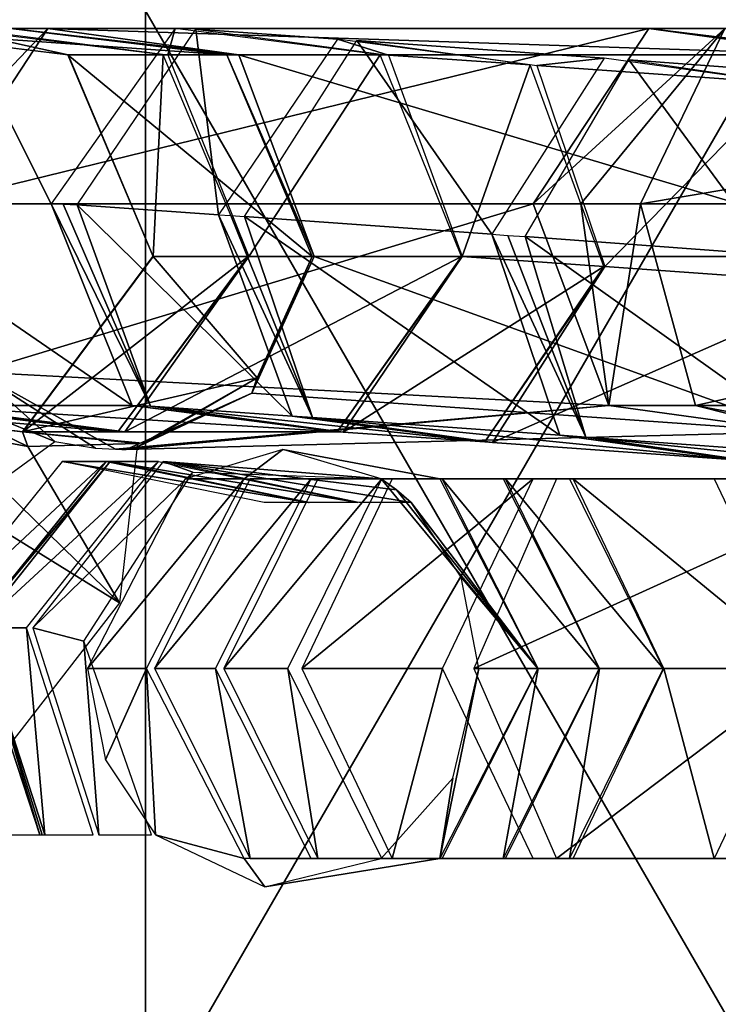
# Model space of a CAD drawing. Header units: millimetres. Extents: x -28.2 to 28.2, y -16.2 to 42.5.
# Tile 6 of 21: x -11.9 to -9.5, y 16.4 to 19.8. Entities that reach past the tile are written whole.
import ezdxf

# ---------------------------------------------------------------- set-up
doc = ezdxf.new("R2010")
doc.units = ezdxf.units.MM
doc.header["$LTSCALE"] = 65.185185
for name, color, linetype in [('132', 7, 'CONTINUOUS'), ('133', 7, 'CONTINUOUS'), ('134', 7, 'CONTINUOUS'), ('135', 7, 'CONTINUOUS'), ('136', 7, 'CONTINUOUS'), ('137', 7, 'CONTINUOUS'), ('138', 7, 'CONTINUOUS'), ('139', 7, 'CONTINUOUS'), ('140', 7, 'CONTINUOUS'), ('141', 7, 'CONTINUOUS'), ('243', 7, 'CONTINUOUS'), ('244', 7, 'CONTINUOUS'), ('245', 7, 'CONTINUOUS'), ('246', 7, 'CONTINUOUS'), ('247', 7, 'CONTINUOUS'), ('248', 7, 'CONTINUOUS'), ('249', 7, 'CONTINUOUS'), ('250', 7, 'CONTINUOUS'), ('251', 7, 'CONTINUOUS'), ('252', 7, 'CONTINUOUS'), ('253', 7, 'CONTINUOUS'), ('254', 7, 'CONTINUOUS'), ('255', 7, 'CONTINUOUS'), ('256', 7, 'CONTINUOUS'), ('257', 7, 'CONTINUOUS'), ('258', 7, 'CONTINUOUS'), ('259', 7, 'CONTINUOUS'), ('260', 7, 'CONTINUOUS'), ('261', 7, 'CONTINUOUS'), ('262', 7, 'CONTINUOUS'), ('263', 7, 'CONTINUOUS'), ('264', 7, 'CONTINUOUS'), ('265', 7, 'CONTINUOUS'), ('266', 7, 'CONTINUOUS'), ('334', 7, 'CONTINUOUS'), ('335', 7, 'CONTINUOUS'), ('336', 7, 'CONTINUOUS'), ('337', 7, 'CONTINUOUS'), ('338', 7, 'CONTINUOUS'), ('339', 7, 'CONTINUOUS'), ('4', 7, 'CONTINUOUS'), ('6', 7, 'CONTINUOUS')]:
    doc.layers.add(name, color=color, linetype=linetype)

msp = doc.modelspace()

# ---------------------------------------------------------------- linework, layer by layer
at = {"layer": '132', "linetype": 'Continuous'}
for points in [[(-11.3644, 18.199, 5.5011), (-11.1625, 18.1995, 5.8975), (-11.0304, 18.3, 5.3319), (-11.3644, 18.199, 5.5011)], [(-11.1625, 18.1995, 5.8975), (-10.4935, 18.1995, 5.5585), (-11.0304, 18.3, 5.3319), (-11.1625, 18.1995, 5.8975)], [(-11.0304, 18.3, 5.3319), (-10.4935, 18.1995, 5.5585), (-10.6945, 18.1995, 5.1617), (-11.0304, 18.3, 5.3319)], [(-11.6981, 17.55, 5.6702), (-11.1625, 18.1995, 5.8975), (-11.3644, 18.199, 5.5011), (-11.6981, 17.55, 5.6702)], [(-11.497, 17.55, 6.0671), (-11.1625, 18.1995, 5.8975), (-11.6981, 17.55, 5.6702), (-11.497, 17.55, 6.0671)], [(-10.4935, 18.1995, 5.5585), (-10.159, 17.55, 5.389), (-10.6945, 18.1995, 5.1617), (-10.4935, 18.1995, 5.5585)], [(-10.6945, 18.1995, 5.1617), (-10.159, 17.55, 5.389), (-10.6416, 18.1616, 5.1349), (-10.6945, 18.1995, 5.1617)], [(-10.6416, 18.1616, 5.1349), (-10.159, 17.55, 5.389), (-10.5922, 18.118, 5.1099), (-10.6416, 18.1616, 5.1349)], [(-10.5922, 18.118, 5.1099), (-10.159, 17.55, 5.389), (-10.4208, 17.8623, 5.023), (-10.5922, 18.118, 5.1099)], [(-10.159, 17.55, 5.389), (-10.3601, 17.55, 4.9922), (-10.4208, 17.8623, 5.023), (-10.159, 17.55, 5.389)]]:
    msp.add_3dface(points, dxfattribs=at)
at = {"layer": '133', "linetype": 'Continuous'}
for points in [[(-11.497, 17.55, 6.0671), (-11.6981, 17.55, 5.6702), (-11.6372, 17.2375, 5.6394), (-11.497, 17.55, 6.0671)], [(-11.4657, 16.9818, 5.5525), (-11.497, 17.55, 6.0671), (-11.6372, 17.2375, 5.6394), (-11.4657, 16.9818, 5.5525)], [(-11.497, 17.55, 6.0671), (-11.4657, 16.9818, 5.5525), (-11.1625, 16.9005, 5.8975), (-11.497, 17.55, 6.0671)], [(-10.3601, 17.55, 4.9922), (-10.159, 17.55, 5.389), (-10.4935, 16.9005, 5.5585), (-10.3601, 17.55, 4.9922)], [(-10.4496, 17.1752, 5.0376), (-10.3601, 17.55, 4.9922), (-10.4935, 16.9005, 5.5585), (-10.4496, 17.1752, 5.0376)], [(-10.6945, 16.9005, 5.1617), (-10.4496, 17.1752, 5.0376), (-10.4935, 16.9005, 5.5585), (-10.6945, 16.9005, 5.1617)], [(-11.4657, 16.9818, 5.5525), (-11.092, 16.8033, 5.3631), (-11.1625, 16.9005, 5.8975), (-11.4657, 16.9818, 5.5525)], [(-11.1625, 16.9005, 5.8975), (-11.092, 16.8033, 5.3631), (-10.4935, 16.9005, 5.5585), (-11.1625, 16.9005, 5.8975)], [(-11.092, 16.8033, 5.3631), (-10.6945, 16.9005, 5.1617), (-10.4935, 16.9005, 5.5585), (-11.092, 16.8033, 5.3631)]]:
    msp.add_3dface(points, dxfattribs=at)
at = {"layer": '134', "linetype": 'Continuous'}
for points in [[(-11.2612, 17.55, 6.4943), (-10.9333, 18.1995, 6.3124), (-11.4697, 17.55, 6.1185), (-11.2612, 17.55, 6.4943)], [(-11.4697, 17.55, 6.1185), (-10.9333, 18.1995, 6.3124), (-11.1418, 18.1995, 5.9365), (-11.4697, 17.55, 6.1185)], [(-11.1418, 18.1995, 5.9365), (-10.2775, 18.1995, 5.9485), (-10.486, 18.1995, 5.5726), (-11.1418, 18.1995, 5.9365)], [(-10.9333, 18.1995, 6.3124), (-10.2775, 18.1995, 5.9485), (-11.1418, 18.1995, 5.9365), (-10.9333, 18.1995, 6.3124)], [(-9.9496, 17.55, 5.7665), (-10.1581, 17.55, 5.3907), (-10.486, 18.1995, 5.5726), (-9.9496, 17.55, 5.7665)], [(-10.2775, 18.1995, 5.9485), (-9.9496, 17.55, 5.7665), (-10.486, 18.1995, 5.5726), (-10.2775, 18.1995, 5.9485)]]:
    msp.add_3dface(points, dxfattribs=at)
at = {"layer": '135', "linetype": 'Continuous'}
for points in [[(-11.2612, 17.55, 6.4943), (-11.4697, 17.55, 6.1185), (-11.1418, 16.9005, 5.9365), (-11.2612, 17.55, 6.4943)], [(-10.9333, 16.9005, 6.3124), (-11.2612, 17.55, 6.4943), (-11.1418, 16.9005, 5.9365), (-10.9333, 16.9005, 6.3124)], [(-10.1581, 17.55, 5.3907), (-10.2775, 16.9005, 5.9485), (-10.486, 16.9005, 5.5726), (-10.1581, 17.55, 5.3907)], [(-10.1581, 17.55, 5.3907), (-9.9496, 17.55, 5.7665), (-10.2775, 16.9005, 5.9485), (-10.1581, 17.55, 5.3907)], [(-10.486, 16.9005, 5.5726), (-10.9333, 16.9005, 6.3124), (-11.1418, 16.9005, 5.9365), (-10.486, 16.9005, 5.5726)], [(-10.2775, 16.9005, 5.9485), (-10.9333, 16.9005, 6.3124), (-10.486, 16.9005, 5.5726), (-10.2775, 16.9005, 5.9485)]]:
    msp.add_3dface(points, dxfattribs=at)
at = {"layer": '136', "linetype": 'Continuous'}
for points in [[(-11.0134, 17.55, 6.906), (-10.6925, 18.1995, 6.7119), (-11.232, 17.55, 6.5447), (-11.0134, 17.55, 6.906)], [(-11.232, 17.55, 6.5447), (-10.6925, 18.1995, 6.7119), (-10.9111, 18.1995, 6.3505), (-11.232, 17.55, 6.5447)], [(-10.6925, 18.1995, 6.7119), (-10.0508, 18.1995, 6.3236), (-10.9111, 18.1995, 6.3505), (-10.6925, 18.1995, 6.7119)], [(-10.9111, 18.1995, 6.3505), (-10.0508, 18.1995, 6.3236), (-10.2695, 18.1995, 5.9623), (-10.9111, 18.1995, 6.3505)], [(-9.73, 17.55, 6.1295), (-9.9486, 17.55, 5.7682), (-10.2695, 18.1995, 5.9623), (-9.73, 17.55, 6.1295)], [(-10.0508, 18.1995, 6.3236), (-9.73, 17.55, 6.1295), (-10.2695, 18.1995, 5.9623), (-10.0508, 18.1995, 6.3236)]]:
    msp.add_3dface(points, dxfattribs=at)
at = {"layer": '137', "linetype": 'Continuous'}
for points in [[(-11.0134, 17.55, 6.906), (-11.232, 17.55, 6.5447), (-10.9111, 16.9005, 6.3505), (-11.0134, 17.55, 6.906)], [(-10.6925, 16.9005, 6.7119), (-11.0134, 17.55, 6.906), (-10.9111, 16.9005, 6.3505), (-10.6925, 16.9005, 6.7119)], [(-9.9486, 17.55, 5.7682), (-10.0508, 16.9005, 6.3236), (-10.2695, 16.9005, 5.9623), (-9.9486, 17.55, 5.7682)], [(-9.9486, 17.55, 5.7682), (-9.73, 17.55, 6.1295), (-10.0508, 16.9005, 6.3236), (-9.9486, 17.55, 5.7682)], [(-10.2695, 16.9005, 5.9623), (-10.6925, 16.9005, 6.7119), (-10.9111, 16.9005, 6.3505), (-10.2695, 16.9005, 5.9623)], [(-10.0508, 16.9005, 6.3236), (-10.6925, 16.9005, 6.7119), (-10.2695, 16.9005, 5.9623), (-10.0508, 16.9005, 6.3236)]]:
    msp.add_3dface(points, dxfattribs=at)
at = {"layer": '138', "linetype": 'Continuous'}
for points in [[(-10.4847, 17.55, 7.6823), (-10.1753, 18.1995, 7.4704), (-10.9661, 17.55, 6.9794), (-10.4847, 17.55, 7.6823)], [(-10.9661, 17.55, 6.9794), (-10.1753, 18.1995, 7.4704), (-10.6567, 18.1995, 6.7675), (-10.9661, 17.55, 6.9794)], [(-10.1753, 18.1995, 7.4704), (-9.5565, 18.1995, 7.0467), (-10.6567, 18.1995, 6.7675), (-10.1753, 18.1995, 7.4704)], [(-10.6567, 18.1995, 6.7675), (-9.5565, 18.1995, 7.0467), (-10.0379, 18.1995, 6.3437), (-10.6567, 18.1995, 6.7675)], [(-9.2471, 17.55, 6.8348), (-9.7285, 17.55, 6.1319), (-10.0379, 18.1995, 6.3437), (-9.2471, 17.55, 6.8348)], [(-9.5565, 18.1995, 7.0467), (-9.2471, 17.55, 6.8348), (-10.0379, 18.1995, 6.3437), (-9.5565, 18.1995, 7.0467)]]:
    msp.add_3dface(points, dxfattribs=at)
at = {"layer": '139', "linetype": 'Continuous'}
for points in [[(-10.4847, 17.55, 7.6823), (-10.9661, 17.55, 6.9794), (-10.6567, 16.9005, 6.7675), (-10.4847, 17.55, 7.6823)], [(-10.1753, 16.9005, 7.4704), (-10.4847, 17.55, 7.6823), (-10.6567, 16.9005, 6.7675), (-10.1753, 16.9005, 7.4704)], [(-9.7285, 17.55, 6.1319), (-9.5565, 16.9005, 7.0467), (-10.0379, 16.9005, 6.3437), (-9.7285, 17.55, 6.1319)], [(-9.7285, 17.55, 6.1319), (-9.2471, 17.55, 6.8348), (-9.5565, 16.9005, 7.0467), (-9.7285, 17.55, 6.1319)], [(-10.0379, 16.9005, 6.3437), (-10.1753, 16.9005, 7.4704), (-10.6567, 16.9005, 6.7675), (-10.0379, 16.9005, 6.3437)], [(-9.5565, 16.9005, 7.0467), (-10.1753, 16.9005, 7.4704), (-10.0379, 16.9005, 6.3437), (-9.5565, 16.9005, 7.0467)]]:
    msp.add_3dface(points, dxfattribs=at)
at = {"layer": '140', "linetype": 'Continuous'}
for points in [[(-9.2349, 17.55, 9.1424), (-8.9513, 18.1995, 8.8971), (-10.3782, 17.55, 7.8205), (-9.2349, 17.55, 9.1424)], [(-10.3782, 17.55, 7.8205), (-8.9513, 18.1995, 8.8971), (-10.0946, 18.1995, 7.5752), (-10.3782, 17.55, 7.8205)], [(-8.9513, 18.1995, 8.8971), (-8.384, 18.1995, 8.4065), (-10.0946, 18.1995, 7.5752), (-8.9513, 18.1995, 8.8971)], [(-10.0946, 18.1995, 7.5752), (-8.384, 18.1995, 8.4065), (-9.5273, 18.1995, 7.0846), (-10.0946, 18.1995, 7.5752)]]:
    msp.add_3dface(points, dxfattribs=at)
at = {"layer": '141', "linetype": 'Continuous'}
for points in [[(-9.2349, 17.55, 9.1424), (-10.3782, 17.55, 7.8205), (-10.0946, 16.9005, 7.5752), (-9.2349, 17.55, 9.1424)], [(-8.9513, 16.9005, 8.8971), (-9.2349, 17.55, 9.1424), (-10.0946, 16.9005, 7.5752), (-8.9513, 16.9005, 8.8971)], [(-9.5273, 16.9005, 7.0846), (-8.9513, 16.9005, 8.8971), (-10.0946, 16.9005, 7.5752), (-9.5273, 16.9005, 7.0846)]]:
    msp.add_3dface(points, dxfattribs=at)
at = {"layer": '243', "linetype": 'Continuous'}
for points in [[(-10.2018, 19.0278, -8.0508), (-9.8481, 19.6321, -7.782), (-9.3592, 18.9661, -9.0209), (-10.2018, 19.0278, -8.0508)], [(-9.3592, 18.9661, -9.0209), (-9.8481, 19.6321, -7.782), (-9.0055, 19.5704, -8.7521), (-9.3592, 18.9661, -9.0209)], [(-9.8481, 19.6321, -7.782), (-9.2878, 19.5507, -7.2901), (-9.0055, 19.5704, -8.7521), (-9.8481, 19.6321, -7.782)]]:
    msp.add_3dface(points, dxfattribs=at)
at = {"layer": '244', "linetype": 'Continuous'}
for points in [[(-10.2018, 19.0278, -8.0508), (-9.3592, 18.9661, -9.0209), (-9.1525, 18.2805, -8.7978), (-10.2018, 19.0278, -8.0508)], [(-9.9952, 18.3422, -7.8278), (-10.2018, 19.0278, -8.0508), (-9.1525, 18.2805, -8.7978), (-9.9952, 18.3422, -7.8278)], [(-8.5922, 18.1992, -8.3059), (-9.9952, 18.3422, -7.8278), (-9.1525, 18.2805, -8.7978), (-8.5922, 18.1992, -8.3059)], [(-9.4349, 18.2609, -7.3359), (-9.9952, 18.3422, -7.8278), (-8.5922, 18.1992, -8.3059), (-9.4349, 18.2609, -7.3359)]]:
    msp.add_3dface(points, dxfattribs=at)
at = {"layer": '245', "linetype": 'Continuous'}
for points in [[(-10.2612, 19.0321, -7.978), (-9.9952, 18.3422, -7.8278), (-10.3162, 19.0361, -7.9018), (-10.2612, 19.0321, -7.978)], [(-10.3162, 19.0361, -7.9018), (-9.9952, 18.3422, -7.8278), (-10.0841, 18.3486, -7.7119), (-10.3162, 19.0361, -7.9018)], [(-10.2018, 19.0278, -8.0508), (-9.9952, 18.3422, -7.8278), (-10.2612, 19.0321, -7.978), (-10.2018, 19.0278, -8.0508)], [(-9.9952, 18.3422, -7.8278), (-9.4349, 18.2609, -7.3359), (-10.0841, 18.3486, -7.7119), (-9.9952, 18.3422, -7.8278)], [(-10.0841, 18.3486, -7.7119), (-9.4349, 18.2609, -7.3359), (-9.4685, 18.2633, -7.2921), (-10.0841, 18.3486, -7.7119)]]:
    msp.add_3dface(points, dxfattribs=at)
at = {"layer": '246', "linetype": 'Continuous'}
for points in [[(-10.7779, 19.6987, -6.42), (-10.3162, 19.0361, -7.9018), (-11.1614, 19.0966, -6.6499), (-10.7779, 19.6987, -6.42)], [(-10.7779, 19.6987, -6.42), (-10.1622, 19.6134, -6.0002), (-9.9326, 19.6382, -7.6719), (-10.7779, 19.6987, -6.42)], [(-10.3162, 19.0361, -7.9018), (-10.7779, 19.6987, -6.42), (-9.9326, 19.6382, -7.6719), (-10.3162, 19.0361, -7.9018)], [(-9.9326, 19.6382, -7.6719), (-10.1622, 19.6134, -6.0002), (-9.317, 19.5529, -7.2521), (-9.9326, 19.6382, -7.6719)], [(-10.1622, 19.6134, -6.0002), (-9.9302, 18.9259, -5.8103), (-9.317, 19.5529, -7.2521), (-10.1622, 19.6134, -6.0002)], [(-9.9302, 18.9259, -5.8103), (-9.0849, 18.8654, -7.0622), (-9.317, 19.5529, -7.2521), (-9.9302, 18.9259, -5.8103)]]:
    msp.add_3dface(points, dxfattribs=at)
at = {"layer": '247', "linetype": 'Continuous'}
for points in [[(-11.1614, 19.0966, -6.6499), (-10.0841, 18.3486, -7.7119), (-10.9294, 18.4092, -6.46), (-11.1614, 19.0966, -6.6499)], [(-10.3162, 19.0361, -7.9018), (-10.0841, 18.3486, -7.7119), (-11.1614, 19.0966, -6.6499), (-10.3162, 19.0361, -7.9018)], [(-9.0849, 18.8654, -7.0622), (-9.9302, 18.9259, -5.8103), (-10.3137, 18.3238, -6.0402), (-9.0849, 18.8654, -7.0622)], [(-9.4685, 18.2633, -7.2921), (-9.0849, 18.8654, -7.0622), (-10.3137, 18.3238, -6.0402), (-9.4685, 18.2633, -7.2921)], [(-10.9294, 18.4092, -6.46), (-9.4685, 18.2633, -7.2921), (-10.3137, 18.3238, -6.0402), (-10.9294, 18.4092, -6.46)], [(-10.0841, 18.3486, -7.7119), (-9.4685, 18.2633, -7.2921), (-10.9294, 18.4092, -6.46), (-10.0841, 18.3486, -7.7119)]]:
    msp.add_3dface(points, dxfattribs=at)
at = {"layer": '248', "linetype": 'Continuous'}
for points in [[(-11.2503, 19.1029, -6.5009), (-10.9294, 18.4092, -6.46), (-10.9985, 18.414, -6.3441), (-11.2503, 19.1029, -6.5009)], [(-11.208, 19.0999, -6.5766), (-10.9294, 18.4092, -6.46), (-11.2503, 19.1029, -6.5009), (-11.208, 19.0999, -6.5766)], [(-11.1614, 19.0966, -6.6499), (-10.9294, 18.4092, -6.46), (-11.208, 19.0999, -6.5766), (-11.1614, 19.0966, -6.6499)], [(-9.9331, 18.9261, -5.8054), (-10.3399, 18.3257, -5.9964), (-9.9317, 18.926, -5.8079), (-9.9331, 18.9261, -5.8054)], [(-10.3399, 18.3257, -5.9964), (-9.9302, 18.9259, -5.8103), (-9.9317, 18.926, -5.8079), (-10.3399, 18.3257, -5.9964)], [(-10.3137, 18.3238, -6.0402), (-9.9302, 18.9259, -5.8103), (-10.3399, 18.3257, -5.9964), (-10.3137, 18.3238, -6.0402)], [(-10.9985, 18.414, -6.3441), (-10.3137, 18.3238, -6.0402), (-10.3399, 18.3257, -5.9964), (-10.9985, 18.414, -6.3441)], [(-10.9294, 18.4092, -6.46), (-10.3137, 18.3238, -6.0402), (-10.9985, 18.414, -6.3441), (-10.9294, 18.4092, -6.46)]]:
    msp.add_3dface(points, dxfattribs=at)
at = {"layer": '249', "linetype": 'Continuous'}
for points in [[(-11.3275, 19.737, -5.3846), (-11.2503, 19.1029, -6.5009), (-11.7343, 19.1365, -5.5756), (-11.3275, 19.737, -5.3846)], [(-11.3275, 19.737, -5.3846), (-10.6689, 19.6486, -5.0369), (-10.8435, 19.7033, -6.3099), (-11.3275, 19.737, -5.3846)], [(-11.2503, 19.1029, -6.5009), (-11.3275, 19.737, -5.3846), (-10.8435, 19.7033, -6.3099), (-11.2503, 19.1029, -6.5009)], [(-10.8435, 19.7033, -6.3099), (-10.6689, 19.6486, -5.0369), (-10.1849, 19.615, -5.9622), (-10.8435, 19.7033, -6.3099)], [(-10.6689, 19.6486, -5.0369), (-10.4171, 18.9598, -4.8801), (-10.1849, 19.615, -5.9622), (-10.6689, 19.6486, -5.0369)], [(-10.4171, 18.9598, -4.8801), (-9.9331, 18.9261, -5.8054), (-10.1849, 19.615, -5.9622), (-10.4171, 18.9598, -4.8801)]]:
    msp.add_3dface(points, dxfattribs=at)
at = {"layer": '250', "linetype": 'Continuous'}
for points in [[(-11.7343, 19.1365, -5.5756), (-10.9985, 18.414, -6.3441), (-11.4825, 18.4477, -5.4188), (-11.7343, 19.1365, -5.5756)], [(-11.2503, 19.1029, -6.5009), (-10.9985, 18.414, -6.3441), (-11.7343, 19.1365, -5.5756), (-11.2503, 19.1029, -6.5009)], [(-9.9331, 18.9261, -5.8054), (-10.4171, 18.9598, -4.8801), (-10.8239, 18.3593, -5.0711), (-9.9331, 18.9261, -5.8054)], [(-10.3399, 18.3257, -5.9964), (-9.9331, 18.9261, -5.8054), (-10.8239, 18.3593, -5.0711), (-10.3399, 18.3257, -5.9964)], [(-10.9985, 18.414, -6.3441), (-10.3399, 18.3257, -5.9964), (-11.4825, 18.4477, -5.4188), (-10.9985, 18.414, -6.3441)], [(-11.4825, 18.4477, -5.4188), (-10.3399, 18.3257, -5.9964), (-10.8239, 18.3593, -5.0711), (-11.4825, 18.4477, -5.4188)]]:
    msp.add_3dface(points, dxfattribs=at)
at = {"layer": '251', "linetype": 'Continuous'}
for points in [[(-11.7821, 19.1392, -5.4759), (-11.4825, 18.4477, -5.4188), (-11.8229, 19.1401, -5.3731), (-11.7821, 19.1392, -5.4759)], [(-11.8229, 19.1401, -5.3731), (-11.4825, 18.4477, -5.4188), (-11.5457, 18.4502, -5.2743), (-11.8229, 19.1401, -5.3731)], [(-11.7343, 19.1365, -5.5756), (-11.4825, 18.4477, -5.4188), (-11.7821, 19.1392, -5.4759), (-11.7343, 19.1365, -5.5756)], [(-10.4202, 18.9599, -4.873), (-10.8444, 18.3601, -5.0242), (-10.4188, 18.9599, -4.8766), (-10.4202, 18.9599, -4.873)], [(-10.8444, 18.3601, -5.0242), (-10.4171, 18.9598, -4.8801), (-10.4188, 18.9599, -4.8766), (-10.8444, 18.3601, -5.0242)], [(-10.8239, 18.3593, -5.0711), (-10.4171, 18.9598, -4.8801), (-10.8444, 18.3601, -5.0242), (-10.8239, 18.3593, -5.0711)], [(-11.5457, 18.4502, -5.2743), (-10.8239, 18.3593, -5.0711), (-10.8444, 18.3601, -5.0242), (-11.5457, 18.4502, -5.2743)], [(-11.4825, 18.4477, -5.4188), (-10.8239, 18.3593, -5.0711), (-11.5457, 18.4502, -5.2743), (-11.4825, 18.4477, -5.4188)]]:
    msp.add_3dface(points, dxfattribs=at)
at = {"layer": '252', "linetype": 'Continuous'}
for points in [[(-12.1252, 19.7399, -3.1841), (-11.8229, 19.1401, -5.3731), (-12.5494, 19.1401, -3.3354), (-12.1252, 19.7399, -3.1841)], [(-12.1252, 19.7399, -3.1841), (-11.4239, 19.6498, -2.9341), (-11.3987, 19.7399, -5.2219), (-12.1252, 19.7399, -3.1841)], [(-11.8229, 19.1401, -5.3731), (-12.1252, 19.7399, -3.1841), (-11.3987, 19.7399, -5.2219), (-11.8229, 19.1401, -5.3731)], [(-11.3987, 19.7399, -5.2219), (-11.4239, 19.6498, -2.9341), (-10.6974, 19.6498, -4.9718), (-11.3987, 19.7399, -5.2219)], [(-11.4239, 19.6498, -2.9341), (-11.1467, 18.9599, -2.8353), (-10.6974, 19.6498, -4.9718), (-11.4239, 19.6498, -2.9341)], [(-11.1467, 18.9599, -2.8353), (-10.4202, 18.9599, -4.873), (-10.6974, 19.6498, -4.9718), (-11.1467, 18.9599, -2.8353)]]:
    msp.add_3dface(points, dxfattribs=at)
at = {"layer": '253', "linetype": 'Continuous'}
for points in [[(-11.8229, 19.1401, -5.3731), (-11.5457, 18.4502, -5.2743), (-12.5494, 19.1401, -3.3354), (-11.8229, 19.1401, -5.3731)], [(-12.5494, 19.1401, -3.3354), (-11.5457, 18.4502, -5.2743), (-12.2722, 18.4502, -3.2365), (-12.5494, 19.1401, -3.3354)], [(-10.8444, 18.3601, -5.0242), (-10.4202, 18.9599, -4.873), (-11.5709, 18.3601, -2.9865), (-10.8444, 18.3601, -5.0242)], [(-10.4202, 18.9599, -4.873), (-11.1467, 18.9599, -2.8353), (-11.5709, 18.3601, -2.9865), (-10.4202, 18.9599, -4.873)], [(-11.5457, 18.4502, -5.2743), (-10.8444, 18.3601, -5.0242), (-12.2722, 18.4502, -3.2365), (-11.5457, 18.4502, -5.2743)], [(-12.2722, 18.4502, -3.2365), (-10.8444, 18.3601, -5.0242), (-11.5709, 18.3601, -2.9865), (-12.2722, 18.4502, -3.2365)]]:
    msp.add_3dface(points, dxfattribs=at)
at = {"layer": '254', "linetype": 'Continuous'}
for points in [[(-11.5942, 18.3601, -2.8946), (-11.1467, 18.9599, -2.8353), (-11.1482, 18.9599, -2.8303), (-11.5942, 18.3601, -2.8946)], [(-11.1493, 18.9599, -2.8252), (-11.5942, 18.3601, -2.8946), (-11.1482, 18.9599, -2.8303), (-11.1493, 18.9599, -2.8252)], [(-11.5709, 18.3601, -2.9865), (-11.1467, 18.9599, -2.8353), (-11.5942, 18.3601, -2.8946), (-11.5709, 18.3601, -2.9865)], [(-12.3299, 18.4502, -3.0094), (-11.5709, 18.3601, -2.9865), (-11.5942, 18.3601, -2.8946), (-12.3299, 18.4502, -3.0094)], [(-12.2722, 18.4502, -3.2365), (-11.5709, 18.3601, -2.9865), (-12.3299, 18.4502, -3.0094), (-12.2722, 18.4502, -3.2365)]]:
    msp.add_3dface(points, dxfattribs=at)
at = {"layer": '255', "linetype": 'Continuous'}
for points in [[(-12.5005, 19.7399, -0.9032), (-11.7649, 19.6498, -0.7884), (-12.1757, 19.7399, -2.9853), (-12.5005, 19.7399, -0.9032)], [(-12.1757, 19.7399, -2.9853), (-11.7649, 19.6498, -0.7884), (-11.44, 19.6498, -2.8706), (-12.1757, 19.7399, -2.9853)], [(-11.7649, 19.6498, -0.7884), (-11.4741, 18.9599, -0.743), (-11.44, 19.6498, -2.8706), (-11.7649, 19.6498, -0.7884)], [(-11.4741, 18.9599, -0.743), (-11.1493, 18.9599, -2.8252), (-11.44, 19.6498, -2.8706), (-11.4741, 18.9599, -0.743)]]:
    msp.add_3dface(points, dxfattribs=at)
at = {"layer": '256', "linetype": 'Continuous'}
for points in [[(-11.1493, 18.9599, -2.8252), (-11.4741, 18.9599, -0.743), (-11.9191, 18.3601, -0.8125), (-11.1493, 18.9599, -2.8252)], [(-11.5942, 18.3601, -2.8946), (-11.1493, 18.9599, -2.8252), (-11.9191, 18.3601, -0.8125), (-11.5942, 18.3601, -2.8946)], [(-12.6547, 18.4502, -0.9272), (-11.5942, 18.3601, -2.8946), (-11.9191, 18.3601, -0.8125), (-12.6547, 18.4502, -0.9272)], [(-12.3299, 18.4502, -3.0094), (-11.5942, 18.3601, -2.8946), (-12.6547, 18.4502, -0.9272), (-12.3299, 18.4502, -3.0094)]]:
    msp.add_3dface(points, dxfattribs=at)
at = {"layer": '257', "linetype": 'Continuous'}
for points in [[(-11.9191, 18.3601, -0.8125), (-11.4741, 18.9599, -0.743), (-11.921, 18.3601, -0.6705), (-11.9191, 18.3601, -0.8125)], [(-11.921, 18.3601, -0.6705), (-11.4741, 18.9599, -0.743), (-11.4748, 18.9599, -0.7353), (-11.921, 18.3601, -0.6705)], [(-11.4743, 18.9599, -0.7275), (-11.921, 18.3601, -0.6705), (-11.4748, 18.9599, -0.7353), (-11.4743, 18.9599, -0.7275)], [(-12.6547, 18.4502, -0.9272), (-11.9191, 18.3601, -0.8125), (-12.6596, 18.4502, -0.5764), (-12.6547, 18.4502, -0.9272)], [(-12.6596, 18.4502, -0.5764), (-11.9191, 18.3601, -0.8125), (-11.921, 18.3601, -0.6705), (-12.6596, 18.4502, -0.5764)]]:
    msp.add_3dface(points, dxfattribs=at)
at = {"layer": '258', "linetype": 'Continuous'}
for points in [[(-11.9603, 19.7399, 3.6758), (-11.2217, 19.6498, 3.5817), (-12.5048, 19.7399, -0.5961), (-11.9603, 19.7399, 3.6758)], [(-12.5048, 19.7399, -0.5961), (-11.2217, 19.6498, 3.5817), (-11.7662, 19.6498, -0.6903), (-12.5048, 19.7399, -0.5961)], [(-10.9298, 18.9599, 3.5445), (-11.4743, 18.9599, -0.7275), (-11.7662, 19.6498, -0.6903), (-10.9298, 18.9599, 3.5445)], [(-11.2217, 19.6498, 3.5817), (-10.9298, 18.9599, 3.5445), (-11.7662, 19.6498, -0.6903), (-11.2217, 19.6498, 3.5817)]]:
    msp.add_3dface(points, dxfattribs=at)
at = {"layer": '259', "linetype": 'Continuous'}
for points in [[(-11.921, 18.3601, -0.6705), (-11.4743, 18.9599, -0.7275), (-11.1183, 18.5451, 3.5685), (-11.921, 18.3601, -0.6705)], [(-11.4743, 18.9599, -0.7275), (-10.9298, 18.9599, 3.5445), (-11.1183, 18.5451, 3.5685), (-11.4743, 18.9599, -0.7275)], [(-12.3704, 18.5384, 2.4683), (-12.6596, 18.4502, -0.5764), (-11.9027, 18.31, 2.7674), (-12.3704, 18.5384, 2.4683)], [(-11.5105, 18.3207, 3.4916), (-11.921, 18.3601, -0.6705), (-11.1183, 18.5451, 3.5685), (-11.5105, 18.3207, 3.4916)], [(-11.5103, 18.3171, 3.6185), (-11.5105, 18.3207, 3.4916), (-11.1183, 18.5451, 3.5685), (-11.5103, 18.3171, 3.6185)], [(-12.6596, 18.4502, -0.5764), (-11.921, 18.3601, -0.6705), (-11.9027, 18.31, 2.7674), (-12.6596, 18.4502, -0.5764)], [(-11.5277, 18.3204, 3.3681), (-11.921, 18.3601, -0.6705), (-11.5105, 18.3207, 3.4916), (-11.5277, 18.3204, 3.3681)], [(-11.9027, 18.31, 2.7674), (-11.921, 18.3601, -0.6705), (-11.5277, 18.3204, 3.3681), (-11.9027, 18.31, 2.7674)]]:
    msp.add_3dface(points, dxfattribs=at)
at = {"layer": '260', "linetype": 'Continuous'}
for points in [[(-11.9603, 19.7399, 3.6758), (-12.407, 19.1401, 3.7328), (-11.8339, 19.7399, 4.0642), (-11.9603, 19.7399, 3.6758)], [(-11.8339, 19.7399, 4.0642), (-12.407, 19.1401, 3.7328), (-12.2287, 19.1401, 4.281), (-11.8339, 19.7399, 4.0642)], [(-11.2217, 19.6498, 3.5817), (-11.9603, 19.7399, 3.6758), (-11.1813, 19.6498, 3.7058), (-11.2217, 19.6498, 3.5817)], [(-11.1813, 19.6498, 3.7058), (-11.9603, 19.7399, 3.6758), (-11.8339, 19.7399, 4.0642), (-11.1813, 19.6498, 3.7058)], [(-10.9298, 18.9599, 3.5445), (-11.2217, 19.6498, 3.5817), (-10.9234, 18.9599, 3.5642), (-10.9298, 18.9599, 3.5445)], [(-10.9234, 18.9599, 3.5642), (-11.2217, 19.6498, 3.5817), (-11.1813, 19.6498, 3.7058), (-10.9234, 18.9599, 3.5642)], [(-11.1183, 18.5451, 3.5685), (-10.9298, 18.9599, 3.5445), (-11.1365, 18.4923, 3.6812), (-11.1183, 18.5451, 3.5685)], [(-11.1365, 18.4923, 3.6812), (-10.9298, 18.9599, 3.5445), (-10.9234, 18.9599, 3.5642), (-11.1365, 18.4923, 3.6812)], [(-11.8098, 18.327, 3.8911), (-12.0769, 18.5642, 4.1976), (-12.0515, 18.4249, 3.8375), (-11.8098, 18.327, 3.8911)], [(-11.6708, 18.3043, 3.9142), (-12.0769, 18.5642, 4.1976), (-11.8098, 18.327, 3.8911), (-11.6708, 18.3043, 3.9142)], [(-11.603, 18.3006, 3.9374), (-12.0769, 18.5642, 4.1976), (-11.6708, 18.3043, 3.9142), (-11.603, 18.3006, 3.9374)], [(-11.5103, 18.3171, 3.6185), (-11.1183, 18.5451, 3.5685), (-11.1365, 18.4923, 3.6812), (-11.5103, 18.3171, 3.6185)], [(-11.5666, 18.3001, 3.9174), (-11.5403, 18.3036, 3.83), (-11.1365, 18.4923, 3.6812), (-11.5666, 18.3001, 3.9174)], [(-11.5403, 18.3036, 3.83), (-11.5103, 18.3171, 3.6185), (-11.1365, 18.4923, 3.6812), (-11.5403, 18.3036, 3.83)]]:
    msp.add_3dface(points, dxfattribs=at)
at = {"layer": '261', "linetype": 'Continuous'}
for points in [[(-9.7795, 19.7399, 7.8052), (-12.2287, 19.1401, 4.281), (-10.1743, 19.1401, 8.0219), (-9.7795, 19.7399, 7.8052)], [(-11.8339, 19.7399, 4.0642), (-12.2287, 19.1401, 4.281), (-9.7795, 19.7399, 7.8052), (-11.8339, 19.7399, 4.0642)], [(-9.1269, 19.6498, 7.4468), (-11.8339, 19.7399, 4.0642), (-9.7795, 19.7399, 7.8052), (-9.1269, 19.6498, 7.4468)], [(-11.1813, 19.6498, 3.7058), (-11.8339, 19.7399, 4.0642), (-9.1269, 19.6498, 7.4468), (-11.1813, 19.6498, 3.7058)], [(-10.9234, 18.9599, 3.5642), (-11.1813, 19.6498, 3.7058), (-8.869, 18.9599, 7.3051), (-10.9234, 18.9599, 3.5642)], [(-8.869, 18.9599, 7.3051), (-11.1813, 19.6498, 3.7058), (-9.1269, 19.6498, 7.4468), (-8.869, 18.9599, 7.3051)]]:
    msp.add_3dface(points, dxfattribs=at)
at = {"layer": '262', "linetype": 'Continuous'}
for points in [[(-12.2287, 19.1401, 4.281), (-12.0769, 18.5642, 4.1976), (-10.1743, 19.1401, 8.0219), (-12.2287, 19.1401, 4.281)], [(-10.1743, 19.1401, 8.0219), (-12.0769, 18.5642, 4.1976), (-9.9163, 18.4502, 7.8803), (-10.1743, 19.1401, 8.0219)], [(-11.1365, 18.4923, 3.6812), (-10.9234, 18.9599, 3.5642), (-9.2637, 18.3601, 7.5219), (-11.1365, 18.4923, 3.6812)], [(-10.9234, 18.9599, 3.5642), (-8.869, 18.9599, 7.3051), (-9.2637, 18.3601, 7.5219), (-10.9234, 18.9599, 3.5642)], [(-12.0769, 18.5642, 4.1976), (-11.603, 18.3006, 3.9374), (-9.9163, 18.4502, 7.8803), (-12.0769, 18.5642, 4.1976)], [(-11.5666, 18.3001, 3.9174), (-11.1365, 18.4923, 3.6812), (-9.2637, 18.3601, 7.5219), (-11.5666, 18.3001, 3.9174)], [(-9.9163, 18.4502, 7.8803), (-11.603, 18.3006, 3.9374), (-11.5807, 18.3001, 3.9379), (-9.9163, 18.4502, 7.8803)], [(-11.5666, 18.3001, 3.9174), (-9.9163, 18.4502, 7.8803), (-11.5807, 18.3001, 3.9379), (-11.5666, 18.3001, 3.9174)], [(-9.9163, 18.4502, 7.8803), (-11.5666, 18.3001, 3.9174), (-9.2637, 18.3601, 7.5219), (-9.9163, 18.4502, 7.8803)]]:
    msp.add_3dface(points, dxfattribs=at)
at = {"layer": '263', "linetype": 'Continuous'}
for points in [[(-9.5196, 19.7399, 8.1202), (-10.1743, 19.1401, 8.0219), (-10.0117, 19.1401, 8.2615), (-9.5196, 19.7399, 8.1202)], [(-9.7795, 19.7399, 7.8052), (-10.1743, 19.1401, 8.0219), (-9.5196, 19.7399, 8.1202), (-9.7795, 19.7399, 7.8052)], [(-9.8074, 19.1401, 8.4665), (-9.5196, 19.7399, 8.1202), (-10.0117, 19.1401, 8.2615), (-9.8074, 19.1401, 8.4665)], [(-9.1269, 19.6498, 7.4468), (-9.7795, 19.7399, 7.8052), (-9.0439, 19.6498, 7.5474), (-9.1269, 19.6498, 7.4468)], [(-9.0439, 19.6498, 7.5474), (-9.7795, 19.7399, 7.8052), (-9.5196, 19.7399, 8.1202), (-9.0439, 19.6498, 7.5474)]]:
    msp.add_3dface(points, dxfattribs=at)
at = {"layer": '264', "linetype": 'Continuous'}
for points in [[(-10.1743, 19.1401, 8.0219), (-9.9163, 18.4502, 7.8803), (-10.0117, 19.1401, 8.2615), (-10.1743, 19.1401, 8.0219)], [(-9.9163, 18.4502, 7.8803), (-9.8074, 19.1401, 8.4665), (-10.0117, 19.1401, 8.2615), (-9.9163, 18.4502, 7.8803)], [(-9.8074, 19.1401, 8.4665), (-9.9163, 18.4502, 7.8803), (-9.6193, 18.4502, 8.2402), (-9.8074, 19.1401, 8.4665)], [(-9.9163, 18.4502, 7.8803), (-9.2637, 18.3601, 7.5219), (-9.6193, 18.4502, 8.2402), (-9.9163, 18.4502, 7.8803)], [(-9.6193, 18.4502, 8.2402), (-9.2637, 18.3601, 7.5219), (-9.1436, 18.3601, 7.6675), (-9.6193, 18.4502, 8.2402)]]:
    msp.add_3dface(points, dxfattribs=at)
at = {"layer": '265', "linetype": 'Continuous'}
for points in [[(-6.2366, 19.7399, 10.8473), (-9.8074, 19.1401, 8.4665), (-6.5244, 19.1401, 11.1937), (-6.2366, 19.7399, 10.8473)], [(-9.5196, 19.7399, 8.1202), (-9.8074, 19.1401, 8.4665), (-6.2366, 19.7399, 10.8473), (-9.5196, 19.7399, 8.1202)]]:
    msp.add_3dface(points, dxfattribs=at)
at = {"layer": '266', "linetype": 'Continuous'}
for points in [[(-9.8074, 19.1401, 8.4665), (-9.6193, 18.4502, 8.2402), (-6.5244, 19.1401, 11.1937), (-9.8074, 19.1401, 8.4665)], [(-6.5244, 19.1401, 11.1937), (-9.6193, 18.4502, 8.2402), (-6.3364, 18.4502, 10.9674), (-6.5244, 19.1401, 11.1937)], [(-9.6193, 18.4502, 8.2402), (-9.1436, 18.3601, 7.6675), (-6.3364, 18.4502, 10.9674), (-9.6193, 18.4502, 8.2402)]]:
    msp.add_3dface(points, dxfattribs=at)
at = {"layer": '334', "linetype": 'Continuous'}
for points in [[(-13.0515, 18.6812, 2.0276), (-12.3704, 18.5384, 2.4683), (-11.5886, 17.7752, 2.8309), (-13.0515, 18.6812, 2.0276)], [(-12.0519, 17.1783, 2.967), (-13.0515, 18.6812, 2.0276), (-11.5886, 17.7752, 2.8309), (-12.0519, 17.1783, 2.967)], [(-12.3704, 18.5384, 2.4683), (-11.9027, 18.31, 2.7674), (-11.5886, 17.7752, 2.8309), (-12.3704, 18.5384, 2.4683)], [(-11.9027, 18.31, 2.7674), (-11.5277, 18.3204, 3.3681), (-11.5886, 17.7752, 2.8309), (-11.9027, 18.31, 2.7674)]]:
    msp.add_3dface(points, dxfattribs=at)
at = {"layer": '335', "linetype": 'Continuous'}
msp.add_3dface([(-11.8098, 18.327, 3.8911), (-12.0515, 18.4249, 3.8375), (-11.9737, 18.2075, 4.0483), (-11.8098, 18.327, 3.8911)], dxfattribs=at)
at = {"layer": '336', "linetype": 'Continuous'}
for points in [[(-12.0934, 17.6898, 4.7327), (-11.6346, 18.258, 4.5619), (-12.244, 17.6898, 4.3281), (-12.0934, 17.6898, 4.7327)], [(-12.244, 17.6898, 4.3281), (-11.6346, 18.258, 4.5619), (-11.7853, 18.258, 4.1573), (-12.244, 17.6898, 4.3281)], [(-10.9441, 18.1182, 4.3048), (-11.0947, 18.1182, 3.9003), (-11.7853, 18.258, 4.1573), (-10.9441, 18.1182, 4.3048)], [(-11.6346, 18.258, 4.5619), (-10.9441, 18.1182, 4.3048), (-11.7853, 18.258, 4.1573), (-11.6346, 18.258, 4.5619)], [(-11.8616, 16.9818, 4.6464), (-12.0934, 17.6898, 4.7327), (-12.0122, 16.9818, 4.2419), (-11.8616, 16.9818, 4.6464)]]:
    msp.add_3dface(points, dxfattribs=at)
at = {"layer": '337', "linetype": 'Continuous'}
for points in [[(-11.6209, 18.258, 4.5968), (-12.0934, 17.6898, 4.7327), (-12.0729, 17.6898, 4.7847), (-11.6209, 18.258, 4.5968)], [(-11.6346, 18.258, 4.5619), (-12.0934, 17.6898, 4.7327), (-11.6209, 18.258, 4.5968), (-11.6346, 18.258, 4.5619)], [(-10.9405, 18.1182, 4.3139), (-11.6346, 18.258, 4.5619), (-11.6209, 18.258, 4.5968), (-10.9405, 18.1182, 4.3139)], [(-10.9423, 18.1182, 4.3094), (-11.6346, 18.258, 4.5619), (-10.9405, 18.1182, 4.3139), (-10.9423, 18.1182, 4.3094)], [(-10.9441, 18.1182, 4.3048), (-11.6346, 18.258, 4.5619), (-10.9423, 18.1182, 4.3094), (-10.9441, 18.1182, 4.3048)], [(-12.0934, 17.6898, 4.7327), (-11.8616, 16.9818, 4.6464), (-12.0729, 17.6898, 4.7847), (-12.0934, 17.6898, 4.7327)], [(-12.0729, 17.6898, 4.7847), (-11.8616, 16.9818, 4.6464), (-11.8533, 16.9818, 4.6682), (-12.0729, 17.6898, 4.7847)], [(-11.8446, 16.9818, 4.6897), (-12.0729, 17.6898, 4.7847), (-11.8533, 16.9818, 4.6682), (-11.8446, 16.9818, 4.6897)]]:
    msp.add_3dface(points, dxfattribs=at)
at = {"layer": '338', "linetype": 'Continuous'}
for points in [[(-11.4552, 18.258, 4.9954), (-12.0729, 17.6898, 4.7847), (-11.9072, 17.6898, 5.1833), (-11.4552, 18.258, 4.9954)], [(-11.6209, 18.258, 4.5968), (-12.0729, 17.6898, 4.7847), (-11.4552, 18.258, 4.9954), (-11.6209, 18.258, 4.5968)], [(-10.9405, 18.1182, 4.3139), (-11.6209, 18.258, 4.5968), (-10.7748, 18.1182, 4.7126), (-10.9405, 18.1182, 4.3139)], [(-10.7748, 18.1182, 4.7126), (-11.6209, 18.258, 4.5968), (-11.4552, 18.258, 4.9954), (-10.7748, 18.1182, 4.7126)], [(-12.0729, 17.6898, 4.7847), (-11.8446, 16.9818, 4.6897), (-11.9072, 17.6898, 5.1833), (-12.0729, 17.6898, 4.7847)], [(-11.9072, 17.6898, 5.1833), (-11.8446, 16.9818, 4.6897), (-11.6788, 16.9818, 5.0884), (-11.9072, 17.6898, 5.1833)]]:
    msp.add_3dface(points, dxfattribs=at)
at = {"layer": '339', "linetype": 'Continuous'}
for points in [[(-11.8848, 17.6898, 5.2344), (-11.3382, 18.2216, 5.458), (-11.4402, 18.258, 5.0297), (-11.8848, 17.6898, 5.2344)], [(-10.6945, 18.1995, 5.1617), (-10.6416, 18.1616, 5.1349), (-11.4402, 18.258, 5.0297), (-10.6945, 18.1995, 5.1617)], [(-11.3382, 18.2216, 5.458), (-10.6945, 18.1995, 5.1617), (-11.4402, 18.258, 5.0297), (-11.3382, 18.2216, 5.458)], [(-10.6416, 18.1616, 5.1349), (-10.5922, 18.118, 5.1099), (-11.4402, 18.258, 5.0297), (-10.6416, 18.1616, 5.1349)], [(-11.4402, 18.258, 5.0297), (-10.5922, 18.118, 5.1099), (-10.7709, 18.1182, 4.7215), (-11.4402, 18.258, 5.0297)], [(-11.7109, 17.6435, 5.6297), (-11.3382, 18.2216, 5.458), (-11.8848, 17.6898, 5.2344), (-11.7109, 17.6435, 5.6297)], [(-11.6602, 16.9818, 5.131), (-11.7109, 17.6435, 5.6297), (-11.8848, 17.6898, 5.2344), (-11.6602, 16.9818, 5.131)], [(-11.4796, 16.9818, 5.5232), (-11.7109, 17.6435, 5.6297), (-11.6602, 16.9818, 5.131), (-11.4796, 16.9818, 5.5232)]]:
    msp.add_3dface(points, dxfattribs=at)
at = {"layer": '4', "color": 7, "linetype": 'Continuous'}
for points in [[(-11.5, 19.8), (-9.3037, 16, 6.7595), (-9.3037, 19.8, 6.7595), (-11.5, 19.8)], [(-11.5, 16), (-9.3037, 16, 6.7595), (-11.5, 19.8), (-11.5, 16)]]:
    msp.add_3dface(points, dxfattribs=at)
at = {"layer": '6', "color": 7, "linetype": 'Continuous'}
for points in [[(-11.5, 16), (-11.5, 19.8), (-9.3037, 19.8, -6.7595), (-11.5, 16)], [(-11.5, 16), (-9.3037, 19.8, -6.7595), (-9.3037, 16, -6.7595), (-11.5, 16)]]:
    msp.add_3dface(points, dxfattribs=at)

doc.saveas('drawing.dxf')
